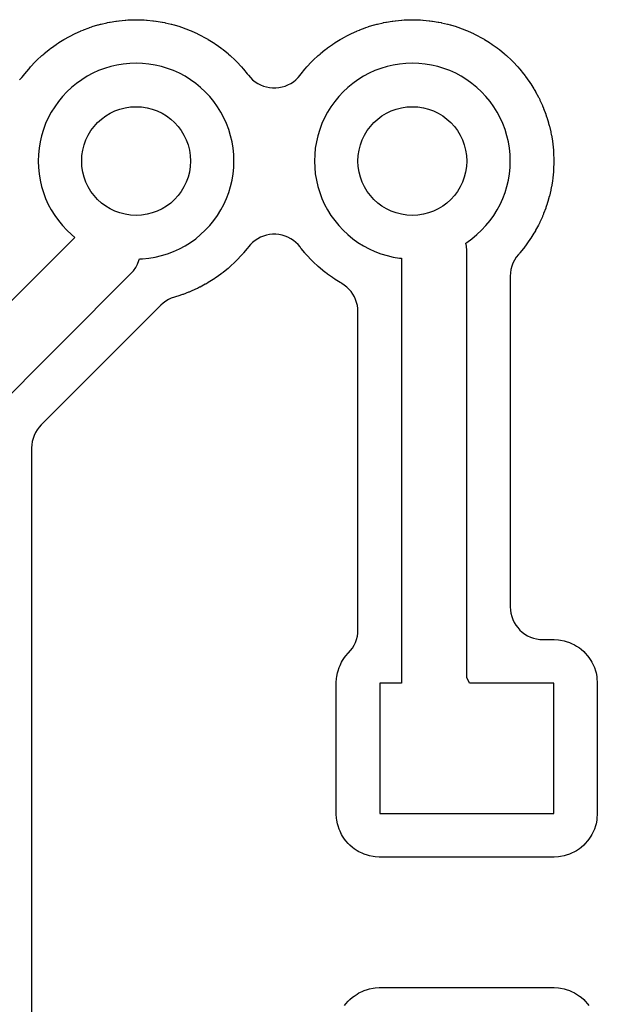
# Model space of a CAD drawing. Header units: millimetres. Extents: x 0 to 81, y 0 to 109.
# Tile 23 of 29: x 12.39 to 17.7, y 80.27 to 89.32. Entities that reach past the tile are written whole.
import ezdxf

# ---------------------------------------------------------------- set-up
doc = ezdxf.new("R2010")
doc.units = ezdxf.units.MM
for name, color, linetype in [('COPPER_KEEP_ref', 8, 'Continuous'), ('COPPER_REMOVE', 3, 'Continuous'), ('DRILL_1.0', 4, 'Continuous')]:
    doc.layers.add(name, color=color, linetype=linetype)

msp = doc.modelspace()

# ---------------------------------------------------------------- linework, layer by layer
at = {"layer": 'COPPER_KEEP_ref'}
for points in [[(12.3886, 88.771), (12.4093, 88.7911), (12.428, 88.8132), (12.4353, 88.8227), (12.4383, 88.8265), (12.4726, 88.8683), (12.4758, 88.872), (12.4898, 88.888), (12.4931, 88.8916), (12.53, 88.931), (12.5334, 88.9346), (12.5484, 88.9496), (12.552, 88.953), (12.5914, 88.9899), (12.595, 88.9932), (12.611, 89.0072), (12.6147, 89.0104), (12.6565, 89.0447), (12.6603, 89.0477), (12.6772, 89.0607), (12.6811, 89.0636), (12.725, 89.095), (12.729, 89.0978), (12.7467, 89.1096), (12.7508, 89.1123), (12.7967, 89.1408), (12.8009, 89.1433), (12.8193, 89.154), (12.8236, 89.1563), (12.8712, 89.1818), (12.8756, 89.184), (12.8947, 89.1934), (12.8991, 89.1955), (12.9483, 89.2178), (12.9528, 89.2198), (12.9724, 89.2279), (12.977, 89.2297), (13.0275, 89.2487), (13.0321, 89.2504), (13.0523, 89.2572), (13.0569, 89.2587), (13.1086, 89.2744), (13.1133, 89.2757), (13.1339, 89.2812), (13.1386, 89.2824), (13.1912, 89.2947), (13.196, 89.2957), (13.2169, 89.2999), (13.2217, 89.3008), (13.2749, 89.3096), (13.2798, 89.3103), (13.3009, 89.3131), (13.3058, 89.3136), (13.3595, 89.3189), (13.3644, 89.3193), (13.3856, 89.3207), (13.3905, 89.3209), (13.4445, 89.3227), (13.4494, 89.3228), (13.4706, 89.3228), (13.4755, 89.3227), (13.5295, 89.3209), (13.5344, 89.3207), (13.5556, 89.3193), (13.5605, 89.3189), (13.6142, 89.3136), (13.6191, 89.3131), (13.6402, 89.3103), (13.6451, 89.3096), (13.6983, 89.3008), (13.7031, 89.2999), (13.724, 89.2957), (13.7288, 89.2947), (13.7814, 89.2824), (13.7861, 89.2812), (13.8067, 89.2757), (13.8114, 89.2744), (13.8631, 89.2587), (13.8677, 89.2572), (13.8879, 89.2504), (13.8925, 89.2487), (13.943, 89.2297), (13.9476, 89.2279), (13.9672, 89.2198), (13.9717, 89.2178), (14.0209, 89.1955), (14.0253, 89.1934), (14.0444, 89.184), (14.0488, 89.1818), (14.0964, 89.1563), (14.1007, 89.154), (14.1191, 89.1433), (14.1233, 89.1408), (14.1692, 89.1123), (14.1733, 89.1096), (14.191, 89.0978), (14.195, 89.095), (14.2389, 89.0636), (14.2428, 89.0607), (14.2597, 89.0477), (14.2635, 89.0447), (14.3053, 89.0104), (14.309, 89.0072), (14.325, 88.9932), (14.3286, 88.9899), (14.368, 88.953), (14.3716, 88.9496), (14.3866, 88.9346), (14.39, 88.931), (14.4269, 88.8916), (14.4302, 88.888), (14.4442, 88.872), (14.4474, 88.8683), (14.4817, 88.8265), (14.4847, 88.8227), (14.492, 88.8132), (14.5107, 88.7911), (14.5314, 88.771), (14.554, 88.7529), (14.5782, 88.7371), (14.6038, 88.7237), (14.6306, 88.7128), (14.6584, 88.7045), (14.6867, 88.699), (14.7155, 88.6962), (14.7445, 88.6962), (14.7733, 88.699), (14.8016, 88.7045), (14.8294, 88.7128), (14.8562, 88.7237), (14.8818, 88.7371), (14.906, 88.7529), (14.9286, 88.771), (14.9493, 88.7911), (14.968, 88.8132), (14.9753, 88.8227), (14.9783, 88.8265), (15.0126, 88.8683), (15.0158, 88.872), (15.0298, 88.888), (15.0331, 88.8916), (15.07, 88.931), (15.0734, 88.9346), (15.0884, 88.9496), (15.092, 88.953), (15.1314, 88.9899), (15.135, 88.9932), (15.151, 89.0072), (15.1547, 89.0104), (15.1965, 89.0447), (15.2003, 89.0477), (15.2172, 89.0607), (15.2211, 89.0636), (15.265, 89.095), (15.269, 89.0978), (15.2867, 89.1096), (15.2908, 89.1123), (15.3367, 89.1408), (15.3409, 89.1433), (15.3593, 89.154), (15.3636, 89.1563), (15.4112, 89.1818), (15.4156, 89.184), (15.4347, 89.1934), (15.4391, 89.1955), (15.4883, 89.2178), (15.4928, 89.2198), (15.5124, 89.2279), (15.517, 89.2297), (15.5675, 89.2487), (15.5721, 89.2504), (15.5923, 89.2572), (15.5969, 89.2587), (15.6486, 89.2744), (15.6533, 89.2757), (15.6739, 89.2812), (15.6786, 89.2824), (15.7312, 89.2947), (15.736, 89.2957), (15.7569, 89.2999), (15.7617, 89.3008), (15.8149, 89.3096), (15.8198, 89.3103), (15.8409, 89.3131), (15.8458, 89.3136), (15.8995, 89.3189), (15.9044, 89.3193), (15.9256, 89.3207), (15.9305, 89.3209), (15.9845, 89.3227), (15.9894, 89.3228), (16.0106, 89.3228), (16.0155, 89.3227), (16.0695, 89.3209), (16.0744, 89.3207), (16.0956, 89.3193), (16.1005, 89.3189), (16.1542, 89.3136), (16.1591, 89.3131), (16.1802, 89.3103), (16.1851, 89.3096), (16.2383, 89.3008), (16.2431, 89.2999), (16.264, 89.2957), (16.2688, 89.2947), (16.3214, 89.2824), (16.3261, 89.2812), (16.3467, 89.2757), (16.3514, 89.2744), (16.4031, 89.2587), (16.4077, 89.2572), (16.4279, 89.2504), (16.4325, 89.2487), (16.483, 89.2297), (16.4876, 89.2279), (16.5072, 89.2198), (16.5117, 89.2178), (16.5609, 89.1955), (16.5653, 89.1934), (16.5844, 89.184), (16.5888, 89.1818), (16.6364, 89.1563), (16.6407, 89.154), (16.6591, 89.1433), (16.6633, 89.1408), (16.7092, 89.1123), (16.7133, 89.1096), (16.731, 89.0978), (16.735, 89.095), (16.7789, 89.0636), (16.7828, 89.0607), (16.7997, 89.0477), (16.8035, 89.0447), (16.8453, 89.0104), (16.849, 89.0072), (16.865, 88.9932), (16.8686, 88.9899), (16.908, 88.953), (16.9116, 88.9496), (16.9266, 88.9346), (16.93, 88.931), (16.9669, 88.8916), (16.9702, 88.888), (16.9842, 88.872), (16.9874, 88.8683), (17.0217, 88.8265), (17.0247, 88.8227), (17.0377, 88.8058), (17.0406, 88.8019), (17.072, 88.758), (17.0748, 88.754), (17.0866, 88.7363), (17.0893, 88.7322), (17.1178, 88.6863), (17.1203, 88.6821), (17.131, 88.6637), (17.1333, 88.6594), (17.1588, 88.6118), (17.161, 88.6074), (17.1704, 88.5883), (17.1725, 88.5839), (17.1948, 88.5347), (17.1968, 88.5302), (17.2049, 88.5106), (17.2067, 88.506), (17.2257, 88.4555), (17.2274, 88.4509), (17.2342, 88.4307), (17.2357, 88.4261), (17.2514, 88.3744), (17.2527, 88.3697), (17.2582, 88.3491), (17.2594, 88.3444), (17.2717, 88.2918), (17.2727, 88.287), (17.2769, 88.2661), (17.2778, 88.2613), (17.2866, 88.2081), (17.2873, 88.2032), (17.2901, 88.1821), (17.2906, 88.1772), (17.2959, 88.1235), (17.2963, 88.1186), (17.2977, 88.0974), (17.2979, 88.0925), (17.2997, 88.0385), (17.2998, 88.0336), (17.2998, 88.0124), (17.2997, 88.0075), (17.2979, 87.9535), (17.2977, 87.9486), (17.2963, 87.9274), (17.2959, 87.9225), (17.2906, 87.8688), (17.2901, 87.8639), (17.2873, 87.8428), (17.2866, 87.8379), (17.2778, 87.7847), (17.2769, 87.7799), (17.2727, 87.759), (17.2717, 87.7542), (17.2594, 87.7016), (17.2582, 87.6969), (17.2527, 87.6763), (17.2514, 87.6716), (17.2357, 87.6199), (17.2342, 87.6153), (17.2274, 87.5951), (17.2257, 87.5905), (17.2067, 87.54), (17.2049, 87.5354), (17.1968, 87.5158), (17.1948, 87.5113), (17.1725, 87.4621), (17.1704, 87.4577), (17.161, 87.4386), (17.1588, 87.4342), (17.1333, 87.3866), (17.131, 87.3823), (17.1203, 87.3639), (17.1178, 87.3597), (17.0893, 87.3138), (17.0866, 87.3097), (17.0748, 87.292), (17.072, 87.288), (17.0406, 87.2441), (17.0377, 87.2402), (17.0247, 87.2233), (17.0217, 87.2195), (16.9874, 87.1777), (16.9842, 87.174), (16.9744, 87.1628), (16.9553, 87.1386), (16.9388, 87.1126), (16.925, 87.085), (16.9142, 87.0561), (16.9063, 87.0263), (16.9016, 86.9958), (16.9, 86.965), (16.9, 83.923), (16.9014, 83.8936), (16.9058, 83.8645), (16.9129, 83.8359), (16.9228, 83.8082), (16.9354, 83.7816), (16.9506, 83.7563), (16.9681, 83.7327), (16.9879, 83.7109), (17.0097, 83.6911), (17.0333, 83.6736), (17.0586, 83.6584), (17.0852, 83.6458), (17.1129, 83.6359), (17.1415, 83.6288), (17.1706, 83.6244), (17.2, 83.623), (17.2951, 83.623), (17.3049, 83.6227), (17.3424, 83.6202), (17.3618, 83.6177), (17.3939, 83.6113), (17.4128, 83.6062), (17.4438, 83.5957), (17.4619, 83.5882), (17.4912, 83.5738), (17.5082, 83.564), (17.5353, 83.5458), (17.5509, 83.5339), (17.5755, 83.5123), (17.5893, 83.4985), (17.5893, 83.4985), (17.6109, 83.4739), (17.6228, 83.4583), (17.641, 83.4312), (17.6508, 83.4142), (17.6652, 83.3849), (17.6727, 83.3668), (17.6832, 83.3358), (17.6883, 83.3169), (17.6947, 83.2848), (17.6972, 83.2654), (17.6997, 83.2279), (17.7, 83.2181), (17.7, 82.0279), (17.6997, 82.0181), (17.6972, 81.9806), (17.6947, 81.9612), (17.6883, 81.9291), (17.6832, 81.9102), (17.6727, 81.8792), (17.6652, 81.8611), (17.6508, 81.8318), (17.641, 81.8148), (17.6228, 81.7877), (17.6109, 81.7721), (17.5893, 81.7475), (17.5755, 81.7337), (17.5509, 81.7121), (17.5353, 81.7002), (17.5082, 81.682), (17.4912, 81.6722), (17.4619, 81.6578), (17.4438, 81.6503), (17.4128, 81.6398), (17.3939, 81.6347), (17.3618, 81.6283), (17.3424, 81.6258), (17.3049, 81.6233), (17.2951, 81.623), (15.7049, 81.623), (15.6951, 81.6233), (15.6576, 81.6258), (15.6382, 81.6283), (15.6061, 81.6347), (15.5872, 81.6398), (15.5562, 81.6503), (15.5381, 81.6578), (15.5088, 81.6722), (15.4918, 81.682), (15.4647, 81.7002), (15.4491, 81.7121), (15.4245, 81.7337), (15.4107, 81.7475), (15.3891, 81.7721), (15.3772, 81.7877), (15.359, 81.8148), (15.3492, 81.8318), (15.3348, 81.8611), (15.3273, 81.8792), (15.3168, 81.9102), (15.3117, 81.9291), (15.3053, 81.9612), (15.3028, 81.9806), (15.3003, 82.0181), (15.3, 82.0279), (15.3, 83.2181), (15.3003, 83.2279), (15.3028, 83.2654), (15.3053, 83.2848), (15.3117, 83.3169), (15.3168, 83.3358), (15.3273, 83.3668), (15.3348, 83.3849), (15.3492, 83.4142), (15.359, 83.4312), (15.3772, 83.4583), (15.3891, 83.4739), (15.4107, 83.4985), (15.4121, 83.4999), (15.4319, 83.5217), (15.4494, 83.5454), (15.4646, 83.5706), (15.4772, 83.5972), (15.4871, 83.625), (15.4942, 83.6535), (15.4986, 83.6826), (15.5, 83.712), (15.5, 86.6376), (15.4986, 86.6661), (15.4946, 86.6944), (15.4878, 86.7221), (15.4785, 86.7491), (15.4667, 86.7751), (15.4524, 86.7998), (15.4358, 86.8231), (15.4171, 86.8446), (15.3965, 86.8643), (15.374, 86.882), (15.35, 86.8974), (15.3409, 86.9027), (15.3367, 86.9052), (15.2908, 86.9337), (15.2867, 86.9364), (15.269, 86.9482), (15.265, 86.951), (15.2211, 86.9824), (15.2172, 86.9853), (15.2003, 86.9983), (15.1965, 87.0013), (15.1547, 87.0356), (15.151, 87.0388), (15.135, 87.0528), (15.1314, 87.0561), (15.092, 87.093), (15.0884, 87.0964), (15.0734, 87.1114), (15.07, 87.115), (15.0331, 87.1544), (15.0298, 87.158), (15.0158, 87.174), (15.0126, 87.1777), (14.9783, 87.2195), (14.9753, 87.2233), (14.968, 87.2328), (14.9493, 87.2549), (14.9286, 87.275), (14.906, 87.2931), (14.8818, 87.3089), (14.8562, 87.3223), (14.8294, 87.3332), (14.8016, 87.3415), (14.7733, 87.347), (14.7445, 87.3498), (14.7155, 87.3498), (14.6867, 87.347), (14.6584, 87.3415), (14.6306, 87.3332), (14.6038, 87.3223), (14.5782, 87.3089), (14.554, 87.2931), (14.5314, 87.275), (14.5107, 87.2549), (14.492, 87.2328), (14.4847, 87.2233), (14.4817, 87.2195), (14.4474, 87.1777), (14.4442, 87.174), (14.4302, 87.158), (14.4269, 87.1544), (14.39, 87.115), (14.3866, 87.1114), (14.3716, 87.0964), (14.368, 87.093), (14.3286, 87.0561), (14.325, 87.0528), (14.309, 87.0388), (14.3053, 87.0356), (14.2635, 87.0013), (14.2597, 86.9983), (14.2428, 86.9853), (14.2389, 86.9824), (14.195, 86.951), (14.191, 86.9482), (14.1733, 86.9364), (14.1692, 86.9337), (14.1233, 86.9052), (14.1191, 86.9027), (14.1007, 86.892), (14.0964, 86.8897), (14.0488, 86.8642), (14.0444, 86.862), (14.0253, 86.8526), (14.0209, 86.8505), (13.9717, 86.8282), (13.9672, 86.8262), (13.9476, 86.8181), (13.943, 86.8163), (13.8925, 86.7973), (13.8879, 86.7956), (13.8677, 86.7888), (13.8631, 86.7873), (13.8118, 86.7717), (13.784, 86.7618), (13.7574, 86.7492), (13.7322, 86.7341), (13.7085, 86.7165), (13.6867, 86.6968), (12.5879, 85.5979), (12.5681, 85.5761), (12.5506, 85.5525), (12.5354, 85.5272), (12.5228, 85.5006), (12.5129, 85.4729), (12.5058, 85.4443), (12.5014, 85.4152), (12.5, 85.3858), (12.5, 79.0025)], [(12.1, 85.6757), (13.4121, 86.9879), (13.436, 87.0148), (13.4564, 87.0443), (13.4732, 87.0761), (13.4861, 87.1096), (13.4906, 87.124), (13.5189, 87.1249), (13.5775, 87.1307), (13.6356, 87.1403), (13.6929, 87.1537), (13.7493, 87.1708), (13.8044, 87.1915), (13.8581, 87.2158), (13.91, 87.2436), (13.96, 87.2747), (14.0079, 87.309), (14.0534, 87.3463), (14.0964, 87.3866), (14.1367, 87.4296), (14.174, 87.4751), (14.2083, 87.523), (14.2394, 87.573), (14.2672, 87.6249), (14.2915, 87.6786), (14.3122, 87.7337), (14.3293, 87.7901), (14.3427, 87.8474), (14.3523, 87.9055), (14.3581, 87.9641), (14.36, 88.023), (14.3581, 88.0819), (14.3523, 88.1405), (14.3427, 88.1986), (14.3293, 88.2559), (14.3122, 88.3123), (14.2915, 88.3674), (14.2672, 88.4211), (14.2394, 88.473), (14.2083, 88.523), (14.174, 88.5709), (14.1367, 88.6164), (14.0964, 88.6594), (14.0534, 88.6997), (14.0079, 88.737), (13.96, 88.7713), (13.91, 88.8024), (13.8581, 88.8302), (13.8044, 88.8545), (13.7493, 88.8752), (13.6929, 88.8923), (13.6356, 88.9057), (13.5775, 88.9153), (13.5189, 88.9211), (13.46, 88.923), (13.4011, 88.9211), (13.3425, 88.9153), (13.2844, 88.9057), (13.2271, 88.8923), (13.1707, 88.8752), (13.1156, 88.8545), (13.0619, 88.8302), (13.01, 88.8024), (12.96, 88.7713), (12.9121, 88.737), (12.8666, 88.6997), (12.8236, 88.6594), (12.7833, 88.6164), (12.746, 88.5709), (12.7117, 88.523), (12.6806, 88.473), (12.6528, 88.4211), (12.6285, 88.3674), (12.6078, 88.3123), (12.5907, 88.2559), (12.5773, 88.1986), (12.5677, 88.1405), (12.5619, 88.0819), (12.56, 88.023), (12.5619, 87.9641), (12.5677, 87.9055), (12.5773, 87.8474), (12.5907, 87.7901), (12.6078, 87.7337), (12.6285, 87.6786), (12.6528, 87.6249), (12.6806, 87.573), (12.7117, 87.523), (12.746, 87.4751), (12.7833, 87.4296), (12.8236, 87.3866), (12.8666, 87.3463), (12.8971, 87.3213), (11.5879, 86.0121)], [(15.3772, 80.2583), (15.3891, 80.2739), (15.4107, 80.2985), (15.4245, 80.3123), (15.4491, 80.3339), (15.4647, 80.3458), (15.4918, 80.364), (15.5088, 80.3738), (15.5381, 80.3882), (15.5562, 80.3957), (15.5872, 80.4062), (15.6061, 80.4113), (15.6382, 80.4177), (15.6576, 80.4202), (15.6951, 80.4227), (15.7049, 80.423), (17.2951, 80.423), (17.3049, 80.4227), (17.3424, 80.4202), (17.3618, 80.4177), (17.3939, 80.4113), (17.4128, 80.4062), (17.4438, 80.3957), (17.4619, 80.3882), (17.4912, 80.3738), (17.5082, 80.364), (17.5353, 80.3458), (17.5509, 80.3339), (17.5755, 80.3123), (17.5893, 80.2985), (17.6109, 80.2739), (17.6228, 80.2583)]]:
    msp.add_lwpolyline(points, dxfattribs=at)
msp.add_lwpolyline([(16.5, 83.2733), (16.5, 87.2), (16.4974, 87.2392), (16.4914, 87.2693), (16.5, 87.2747), (16.5479, 87.309), (16.5934, 87.3463), (16.6364, 87.3866), (16.6767, 87.4296), (16.714, 87.4751), (16.7483, 87.523), (16.7794, 87.573), (16.8072, 87.6249), (16.8315, 87.6786), (16.8522, 87.7337), (16.8693, 87.7901), (16.8827, 87.8474), (16.8923, 87.9055), (16.8981, 87.9641), (16.9, 88.023), (16.8981, 88.0819), (16.8923, 88.1405), (16.8827, 88.1986), (16.8693, 88.2559), (16.8522, 88.3123), (16.8315, 88.3674), (16.8072, 88.4211), (16.7794, 88.473), (16.7483, 88.523), (16.714, 88.5709), (16.6767, 88.6164), (16.6364, 88.6594), (16.5934, 88.6997), (16.5479, 88.737), (16.5, 88.7713), (16.45, 88.8024), (16.3981, 88.8302), (16.3444, 88.8545), (16.2893, 88.8752), (16.2329, 88.8923), (16.1756, 88.9057), (16.1175, 88.9153), (16.0589, 88.9211), (16, 88.923), (15.9411, 88.9211), (15.8825, 88.9153), (15.8244, 88.9057), (15.7671, 88.8923), (15.7107, 88.8752), (15.6556, 88.8545), (15.6019, 88.8302), (15.55, 88.8024), (15.5, 88.7713), (15.4521, 88.737), (15.4066, 88.6997), (15.3636, 88.6594), (15.3233, 88.6164), (15.286, 88.5709), (15.2517, 88.523), (15.2206, 88.473), (15.1928, 88.4211), (15.1685, 88.3674), (15.1478, 88.3123), (15.1307, 88.2559), (15.1173, 88.1986), (15.1077, 88.1405), (15.1019, 88.0819), (15.1, 88.023), (15.1019, 87.9641), (15.1077, 87.9055), (15.1173, 87.8474), (15.1307, 87.7901), (15.1478, 87.7337), (15.1685, 87.6786), (15.1928, 87.6249), (15.2206, 87.573), (15.2517, 87.523), (15.286, 87.4751), (15.3233, 87.4296), (15.3636, 87.3866), (15.4066, 87.3463), (15.4521, 87.309), (15.5, 87.2747), (15.55, 87.2436), (15.6019, 87.2158), (15.6556, 87.1915), (15.7107, 87.1708), (15.7671, 87.1537), (15.8244, 87.1403), (15.8825, 87.1307), (15.9, 87.129), (15.9, 83.223), (15.7, 83.223), (15.7, 82.023), (17.3, 82.023), (17.3, 83.223), (16.5262, 83.223), (16.5, 83.2733)], close=True, dxfattribs=at)
at = {"layer": 'COPPER_REMOVE'}
for points in [[(12.3886, 88.771), (12.4093, 88.7911), (12.428, 88.8132), (12.4353, 88.8227), (12.4383, 88.8265), (12.4726, 88.8683), (12.4758, 88.872), (12.4898, 88.888), (12.4931, 88.8916), (12.53, 88.931), (12.5334, 88.9346), (12.5484, 88.9496), (12.552, 88.953), (12.5914, 88.9899), (12.595, 88.9932), (12.611, 89.0072), (12.6147, 89.0104), (12.6565, 89.0447), (12.6603, 89.0477), (12.6772, 89.0607), (12.6811, 89.0636), (12.725, 89.095), (12.729, 89.0978), (12.7467, 89.1096), (12.7508, 89.1123), (12.7967, 89.1408), (12.8009, 89.1433), (12.8193, 89.154), (12.8236, 89.1563), (12.8712, 89.1818), (12.8756, 89.184), (12.8947, 89.1934), (12.8991, 89.1955), (12.9483, 89.2178), (12.9528, 89.2198), (12.9724, 89.2279), (12.977, 89.2297), (13.0275, 89.2487), (13.0321, 89.2504), (13.0523, 89.2572), (13.0569, 89.2587), (13.1086, 89.2744), (13.1133, 89.2757), (13.1339, 89.2812), (13.1386, 89.2824), (13.1912, 89.2947), (13.196, 89.2957), (13.2169, 89.2999), (13.2217, 89.3008), (13.2749, 89.3096), (13.2798, 89.3103), (13.3009, 89.3131), (13.3058, 89.3136), (13.3595, 89.3189), (13.3644, 89.3193), (13.3856, 89.3207), (13.3905, 89.3209), (13.4445, 89.3227), (13.4494, 89.3228), (13.4706, 89.3228), (13.4755, 89.3227), (13.5295, 89.3209), (13.5344, 89.3207), (13.5556, 89.3193), (13.5605, 89.3189), (13.6142, 89.3136), (13.6191, 89.3131), (13.6402, 89.3103), (13.6451, 89.3096), (13.6983, 89.3008), (13.7031, 89.2999), (13.724, 89.2957), (13.7288, 89.2947), (13.7814, 89.2824), (13.7861, 89.2812), (13.8067, 89.2757), (13.8114, 89.2744), (13.8631, 89.2587), (13.8677, 89.2572), (13.8879, 89.2504), (13.8925, 89.2487), (13.943, 89.2297), (13.9476, 89.2279), (13.9672, 89.2198), (13.9717, 89.2178), (14.0209, 89.1955), (14.0253, 89.1934), (14.0444, 89.184), (14.0488, 89.1818), (14.0964, 89.1563), (14.1007, 89.154), (14.1191, 89.1433), (14.1233, 89.1408), (14.1692, 89.1123), (14.1733, 89.1096), (14.191, 89.0978), (14.195, 89.095), (14.2389, 89.0636), (14.2428, 89.0607), (14.2597, 89.0477), (14.2635, 89.0447), (14.3053, 89.0104), (14.309, 89.0072), (14.325, 88.9932), (14.3286, 88.9899), (14.368, 88.953), (14.3716, 88.9496), (14.3866, 88.9346), (14.39, 88.931), (14.4269, 88.8916), (14.4302, 88.888), (14.4442, 88.872), (14.4474, 88.8683), (14.4817, 88.8265), (14.4847, 88.8227), (14.492, 88.8132), (14.5107, 88.7911), (14.5314, 88.771), (14.554, 88.7529), (14.5782, 88.7371), (14.6038, 88.7237), (14.6306, 88.7128), (14.6584, 88.7045), (14.6867, 88.699), (14.7155, 88.6962), (14.7445, 88.6962), (14.7733, 88.699), (14.8016, 88.7045), (14.8294, 88.7128), (14.8562, 88.7237), (14.8818, 88.7371), (14.906, 88.7529), (14.9286, 88.771), (14.9493, 88.7911), (14.968, 88.8132), (14.9753, 88.8227), (14.9783, 88.8265), (15.0126, 88.8683), (15.0158, 88.872), (15.0298, 88.888), (15.0331, 88.8916), (15.07, 88.931), (15.0734, 88.9346), (15.0884, 88.9496), (15.092, 88.953), (15.1314, 88.9899), (15.135, 88.9932), (15.151, 89.0072), (15.1547, 89.0104), (15.1965, 89.0447), (15.2003, 89.0477), (15.2172, 89.0607), (15.2211, 89.0636), (15.265, 89.095), (15.269, 89.0978), (15.2867, 89.1096), (15.2908, 89.1123), (15.3367, 89.1408), (15.3409, 89.1433), (15.3593, 89.154), (15.3636, 89.1563), (15.4112, 89.1818), (15.4156, 89.184), (15.4347, 89.1934), (15.4391, 89.1955), (15.4883, 89.2178), (15.4928, 89.2198), (15.5124, 89.2279), (15.517, 89.2297), (15.5675, 89.2487), (15.5721, 89.2504), (15.5923, 89.2572), (15.5969, 89.2587), (15.6486, 89.2744), (15.6533, 89.2757), (15.6739, 89.2812), (15.6786, 89.2824), (15.7312, 89.2947), (15.736, 89.2957), (15.7569, 89.2999), (15.7617, 89.3008), (15.8149, 89.3096), (15.8198, 89.3103), (15.8409, 89.3131), (15.8458, 89.3136), (15.8995, 89.3189), (15.9044, 89.3193), (15.9256, 89.3207), (15.9305, 89.3209), (15.9845, 89.3227), (15.9894, 89.3228), (16.0106, 89.3228), (16.0155, 89.3227), (16.0695, 89.3209), (16.0744, 89.3207), (16.0956, 89.3193), (16.1005, 89.3189), (16.1542, 89.3136), (16.1591, 89.3131), (16.1802, 89.3103), (16.1851, 89.3096), (16.2383, 89.3008), (16.2431, 89.2999), (16.264, 89.2957), (16.2688, 89.2947), (16.3214, 89.2824), (16.3261, 89.2812), (16.3467, 89.2757), (16.3514, 89.2744), (16.4031, 89.2587), (16.4077, 89.2572), (16.4279, 89.2504), (16.4325, 89.2487), (16.483, 89.2297), (16.4876, 89.2279), (16.5072, 89.2198), (16.5117, 89.2178), (16.5609, 89.1955), (16.5653, 89.1934), (16.5844, 89.184), (16.5888, 89.1818), (16.6364, 89.1563), (16.6407, 89.154), (16.6591, 89.1433), (16.6633, 89.1408), (16.7092, 89.1123), (16.7133, 89.1096), (16.731, 89.0978), (16.735, 89.095), (16.7789, 89.0636), (16.7828, 89.0607), (16.7997, 89.0477), (16.8035, 89.0447), (16.8453, 89.0104), (16.849, 89.0072), (16.865, 88.9932), (16.8686, 88.9899), (16.908, 88.953), (16.9116, 88.9496), (16.9266, 88.9346), (16.93, 88.931), (16.9669, 88.8916), (16.9702, 88.888), (16.9842, 88.872), (16.9874, 88.8683), (17.0217, 88.8265), (17.0247, 88.8227), (17.0377, 88.8058), (17.0406, 88.8019), (17.072, 88.758), (17.0748, 88.754), (17.0866, 88.7363), (17.0893, 88.7322), (17.1178, 88.6863), (17.1203, 88.6821), (17.131, 88.6637), (17.1333, 88.6594), (17.1588, 88.6118), (17.161, 88.6074), (17.1704, 88.5883), (17.1725, 88.5839), (17.1948, 88.5347), (17.1968, 88.5302), (17.2049, 88.5106), (17.2067, 88.506), (17.2257, 88.4555), (17.2274, 88.4509), (17.2342, 88.4307), (17.2357, 88.4261), (17.2514, 88.3744), (17.2527, 88.3697), (17.2582, 88.3491), (17.2594, 88.3444), (17.2717, 88.2918), (17.2727, 88.287), (17.2769, 88.2661), (17.2778, 88.2613), (17.2866, 88.2081), (17.2873, 88.2032), (17.2901, 88.1821), (17.2906, 88.1772), (17.2959, 88.1235), (17.2963, 88.1186), (17.2977, 88.0974), (17.2979, 88.0925), (17.2997, 88.0385), (17.2998, 88.0336), (17.2998, 88.0124), (17.2997, 88.0075), (17.2979, 87.9535), (17.2977, 87.9486), (17.2963, 87.9274), (17.2959, 87.9225), (17.2906, 87.8688), (17.2901, 87.8639), (17.2873, 87.8428), (17.2866, 87.8379), (17.2778, 87.7847), (17.2769, 87.7799), (17.2727, 87.759), (17.2717, 87.7542), (17.2594, 87.7016), (17.2582, 87.6969), (17.2527, 87.6763), (17.2514, 87.6716), (17.2357, 87.6199), (17.2342, 87.6153), (17.2274, 87.5951), (17.2257, 87.5905), (17.2067, 87.54), (17.2049, 87.5354), (17.1968, 87.5158), (17.1948, 87.5113), (17.1725, 87.4621), (17.1704, 87.4577), (17.161, 87.4386), (17.1588, 87.4342), (17.1333, 87.3866), (17.131, 87.3823), (17.1203, 87.3639), (17.1178, 87.3597), (17.0893, 87.3138), (17.0866, 87.3097), (17.0748, 87.292), (17.072, 87.288), (17.0406, 87.2441), (17.0377, 87.2402), (17.0247, 87.2233), (17.0217, 87.2195), (16.9874, 87.1777), (16.9842, 87.174), (16.9744, 87.1628), (16.9553, 87.1386), (16.9388, 87.1126), (16.925, 87.085), (16.9142, 87.0561), (16.9063, 87.0263), (16.9016, 86.9958), (16.9, 86.965), (16.9, 83.923), (16.9014, 83.8936), (16.9058, 83.8645), (16.9129, 83.8359), (16.9228, 83.8082), (16.9354, 83.7816), (16.9506, 83.7563), (16.9681, 83.7327), (16.9879, 83.7109), (17.0097, 83.6911), (17.0333, 83.6736), (17.0586, 83.6584), (17.0852, 83.6458), (17.1129, 83.6359), (17.1415, 83.6288), (17.1706, 83.6244), (17.2, 83.623), (17.2951, 83.623), (17.3049, 83.6227), (17.3424, 83.6202), (17.3618, 83.6177), (17.3939, 83.6113), (17.4128, 83.6062), (17.4438, 83.5957), (17.4619, 83.5882), (17.4912, 83.5738), (17.5082, 83.564), (17.5353, 83.5458), (17.5509, 83.5339), (17.5755, 83.5123), (17.5893, 83.4985), (17.5893, 83.4985), (17.6109, 83.4739), (17.6228, 83.4583), (17.641, 83.4312), (17.6508, 83.4142), (17.6652, 83.3849), (17.6727, 83.3668), (17.6832, 83.3358), (17.6883, 83.3169), (17.6947, 83.2848), (17.6972, 83.2654), (17.6997, 83.2279), (17.7, 83.2181), (17.7, 82.0279), (17.6997, 82.0181), (17.6972, 81.9806), (17.6947, 81.9612), (17.6883, 81.9291), (17.6832, 81.9102), (17.6727, 81.8792), (17.6652, 81.8611), (17.6508, 81.8318), (17.641, 81.8148), (17.6228, 81.7877), (17.6109, 81.7721), (17.5893, 81.7475), (17.5755, 81.7337), (17.5509, 81.7121), (17.5353, 81.7002), (17.5082, 81.682), (17.4912, 81.6722), (17.4619, 81.6578), (17.4438, 81.6503), (17.4128, 81.6398), (17.3939, 81.6347), (17.3618, 81.6283), (17.3424, 81.6258), (17.3049, 81.6233), (17.2951, 81.623), (15.7049, 81.623), (15.6951, 81.6233), (15.6576, 81.6258), (15.6382, 81.6283), (15.6061, 81.6347), (15.5872, 81.6398), (15.5562, 81.6503), (15.5381, 81.6578), (15.5088, 81.6722), (15.4918, 81.682), (15.4647, 81.7002), (15.4491, 81.7121), (15.4245, 81.7337), (15.4107, 81.7475), (15.3891, 81.7721), (15.3772, 81.7877), (15.359, 81.8148), (15.3492, 81.8318), (15.3348, 81.8611), (15.3273, 81.8792), (15.3168, 81.9102), (15.3117, 81.9291), (15.3053, 81.9612), (15.3028, 81.9806), (15.3003, 82.0181), (15.3, 82.0279), (15.3, 83.2181), (15.3003, 83.2279), (15.3028, 83.2654), (15.3053, 83.2848), (15.3117, 83.3169), (15.3168, 83.3358), (15.3273, 83.3668), (15.3348, 83.3849), (15.3492, 83.4142), (15.359, 83.4312), (15.3772, 83.4583), (15.3891, 83.4739), (15.4107, 83.4985), (15.4121, 83.4999), (15.4319, 83.5217), (15.4494, 83.5454), (15.4646, 83.5706), (15.4772, 83.5972), (15.4871, 83.625), (15.4942, 83.6535), (15.4986, 83.6826), (15.5, 83.712), (15.5, 86.6376), (15.4986, 86.6661), (15.4946, 86.6944), (15.4878, 86.7221), (15.4785, 86.7491), (15.4667, 86.7751), (15.4524, 86.7998), (15.4358, 86.8231), (15.4171, 86.8446), (15.3965, 86.8643), (15.374, 86.882), (15.35, 86.8974), (15.3409, 86.9027), (15.3367, 86.9052), (15.2908, 86.9337), (15.2867, 86.9364), (15.269, 86.9482), (15.265, 86.951), (15.2211, 86.9824), (15.2172, 86.9853), (15.2003, 86.9983), (15.1965, 87.0013), (15.1547, 87.0356), (15.151, 87.0388), (15.135, 87.0528), (15.1314, 87.0561), (15.092, 87.093), (15.0884, 87.0964), (15.0734, 87.1114), (15.07, 87.115), (15.0331, 87.1544), (15.0298, 87.158), (15.0158, 87.174), (15.0126, 87.1777), (14.9783, 87.2195), (14.9753, 87.2233), (14.968, 87.2328), (14.9493, 87.2549), (14.9286, 87.275), (14.906, 87.2931), (14.8818, 87.3089), (14.8562, 87.3223), (14.8294, 87.3332), (14.8016, 87.3415), (14.7733, 87.347), (14.7445, 87.3498), (14.7155, 87.3498), (14.6867, 87.347), (14.6584, 87.3415), (14.6306, 87.3332), (14.6038, 87.3223), (14.5782, 87.3089), (14.554, 87.2931), (14.5314, 87.275), (14.5107, 87.2549), (14.492, 87.2328), (14.4847, 87.2233), (14.4817, 87.2195), (14.4474, 87.1777), (14.4442, 87.174), (14.4302, 87.158), (14.4269, 87.1544), (14.39, 87.115), (14.3866, 87.1114), (14.3716, 87.0964), (14.368, 87.093), (14.3286, 87.0561), (14.325, 87.0528), (14.309, 87.0388), (14.3053, 87.0356), (14.2635, 87.0013), (14.2597, 86.9983), (14.2428, 86.9853), (14.2389, 86.9824), (14.195, 86.951), (14.191, 86.9482), (14.1733, 86.9364), (14.1692, 86.9337), (14.1233, 86.9052), (14.1191, 86.9027), (14.1007, 86.892), (14.0964, 86.8897), (14.0488, 86.8642), (14.0444, 86.862), (14.0253, 86.8526), (14.0209, 86.8505), (13.9717, 86.8282), (13.9672, 86.8262), (13.9476, 86.8181), (13.943, 86.8163), (13.8925, 86.7973), (13.8879, 86.7956), (13.8677, 86.7888), (13.8631, 86.7873), (13.8118, 86.7717), (13.784, 86.7618), (13.7574, 86.7492), (13.7322, 86.7341), (13.7085, 86.7165), (13.6867, 86.6968), (12.5879, 85.5979), (12.5681, 85.5761), (12.5506, 85.5525), (12.5354, 85.5272), (12.5228, 85.5006), (12.5129, 85.4729), (12.5058, 85.4443), (12.5014, 85.4152), (12.5, 85.3858), (12.5, 79.0025)], [(12.1, 85.6757), (13.4121, 86.9879), (13.436, 87.0148), (13.4564, 87.0443), (13.4732, 87.0761), (13.4861, 87.1096), (13.4906, 87.124), (13.5189, 87.1249), (13.5775, 87.1307), (13.6356, 87.1403), (13.6929, 87.1537), (13.7493, 87.1708), (13.8044, 87.1915), (13.8581, 87.2158), (13.91, 87.2436), (13.96, 87.2747), (14.0079, 87.309), (14.0534, 87.3463), (14.0964, 87.3866), (14.1367, 87.4296), (14.174, 87.4751), (14.2083, 87.523), (14.2394, 87.573), (14.2672, 87.6249), (14.2915, 87.6786), (14.3122, 87.7337), (14.3293, 87.7901), (14.3427, 87.8474), (14.3523, 87.9055), (14.3581, 87.9641), (14.36, 88.023), (14.3581, 88.0819), (14.3523, 88.1405), (14.3427, 88.1986), (14.3293, 88.2559), (14.3122, 88.3123), (14.2915, 88.3674), (14.2672, 88.4211), (14.2394, 88.473), (14.2083, 88.523), (14.174, 88.5709), (14.1367, 88.6164), (14.0964, 88.6594), (14.0534, 88.6997), (14.0079, 88.737), (13.96, 88.7713), (13.91, 88.8024), (13.8581, 88.8302), (13.8044, 88.8545), (13.7493, 88.8752), (13.6929, 88.8923), (13.6356, 88.9057), (13.5775, 88.9153), (13.5189, 88.9211), (13.46, 88.923), (13.4011, 88.9211), (13.3425, 88.9153), (13.2844, 88.9057), (13.2271, 88.8923), (13.1707, 88.8752), (13.1156, 88.8545), (13.0619, 88.8302), (13.01, 88.8024), (12.96, 88.7713), (12.9121, 88.737), (12.8666, 88.6997), (12.8236, 88.6594), (12.7833, 88.6164), (12.746, 88.5709), (12.7117, 88.523), (12.6806, 88.473), (12.6528, 88.4211), (12.6285, 88.3674), (12.6078, 88.3123), (12.5907, 88.2559), (12.5773, 88.1986), (12.5677, 88.1405), (12.5619, 88.0819), (12.56, 88.023), (12.5619, 87.9641), (12.5677, 87.9055), (12.5773, 87.8474), (12.5907, 87.7901), (12.6078, 87.7337), (12.6285, 87.6786), (12.6528, 87.6249), (12.6806, 87.573), (12.7117, 87.523), (12.746, 87.4751), (12.7833, 87.4296), (12.8236, 87.3866), (12.8666, 87.3463), (12.8971, 87.3213), (11.5879, 86.0121)], [(15.3772, 80.2583), (15.3891, 80.2739), (15.4107, 80.2985), (15.4245, 80.3123), (15.4491, 80.3339), (15.4647, 80.3458), (15.4918, 80.364), (15.5088, 80.3738), (15.5381, 80.3882), (15.5562, 80.3957), (15.5872, 80.4062), (15.6061, 80.4113), (15.6382, 80.4177), (15.6576, 80.4202), (15.6951, 80.4227), (15.7049, 80.423), (17.2951, 80.423), (17.3049, 80.4227), (17.3424, 80.4202), (17.3618, 80.4177), (17.3939, 80.4113), (17.4128, 80.4062), (17.4438, 80.3957), (17.4619, 80.3882), (17.4912, 80.3738), (17.5082, 80.364), (17.5353, 80.3458), (17.5509, 80.3339), (17.5755, 80.3123), (17.5893, 80.2985), (17.6109, 80.2739), (17.6228, 80.2583)]]:
    msp.add_lwpolyline(points, dxfattribs=at)
msp.add_lwpolyline([(16.5, 83.2733), (16.5, 87.2), (16.4974, 87.2392), (16.4914, 87.2693), (16.5, 87.2747), (16.5479, 87.309), (16.5934, 87.3463), (16.6364, 87.3866), (16.6767, 87.4296), (16.714, 87.4751), (16.7483, 87.523), (16.7794, 87.573), (16.8072, 87.6249), (16.8315, 87.6786), (16.8522, 87.7337), (16.8693, 87.7901), (16.8827, 87.8474), (16.8923, 87.9055), (16.8981, 87.9641), (16.9, 88.023), (16.8981, 88.0819), (16.8923, 88.1405), (16.8827, 88.1986), (16.8693, 88.2559), (16.8522, 88.3123), (16.8315, 88.3674), (16.8072, 88.4211), (16.7794, 88.473), (16.7483, 88.523), (16.714, 88.5709), (16.6767, 88.6164), (16.6364, 88.6594), (16.5934, 88.6997), (16.5479, 88.737), (16.5, 88.7713), (16.45, 88.8024), (16.3981, 88.8302), (16.3444, 88.8545), (16.2893, 88.8752), (16.2329, 88.8923), (16.1756, 88.9057), (16.1175, 88.9153), (16.0589, 88.9211), (16, 88.923), (15.9411, 88.9211), (15.8825, 88.9153), (15.8244, 88.9057), (15.7671, 88.8923), (15.7107, 88.8752), (15.6556, 88.8545), (15.6019, 88.8302), (15.55, 88.8024), (15.5, 88.7713), (15.4521, 88.737), (15.4066, 88.6997), (15.3636, 88.6594), (15.3233, 88.6164), (15.286, 88.5709), (15.2517, 88.523), (15.2206, 88.473), (15.1928, 88.4211), (15.1685, 88.3674), (15.1478, 88.3123), (15.1307, 88.2559), (15.1173, 88.1986), (15.1077, 88.1405), (15.1019, 88.0819), (15.1, 88.023), (15.1019, 87.9641), (15.1077, 87.9055), (15.1173, 87.8474), (15.1307, 87.7901), (15.1478, 87.7337), (15.1685, 87.6786), (15.1928, 87.6249), (15.2206, 87.573), (15.2517, 87.523), (15.286, 87.4751), (15.3233, 87.4296), (15.3636, 87.3866), (15.4066, 87.3463), (15.4521, 87.309), (15.5, 87.2747), (15.55, 87.2436), (15.6019, 87.2158), (15.6556, 87.1915), (15.7107, 87.1708), (15.7671, 87.1537), (15.8244, 87.1403), (15.8825, 87.1307), (15.9, 87.129), (15.9, 83.223), (15.7, 83.223), (15.7, 82.023), (17.3, 82.023), (17.3, 83.223), (16.5262, 83.223), (16.5, 83.2733)], close=True, dxfattribs=at)
at = {"layer": 'DRILL_1.0'}
for centre in [(13.46, 88.023), (16, 88.023)]:
    msp.add_circle(centre, 0.5, dxfattribs=at)

doc.saveas('drawing.dxf')
